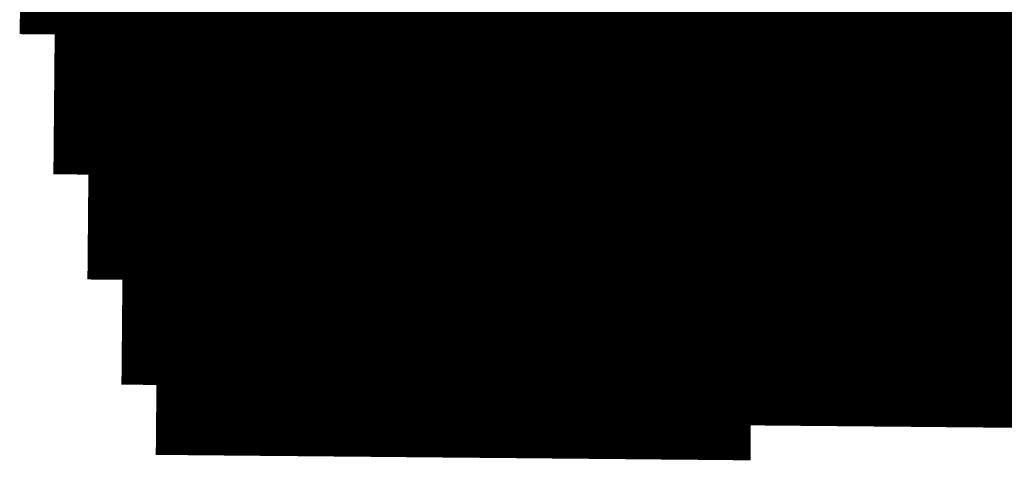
# Model space of a CAD drawing. Extents: x 63 to 129, y -4 to 99.
# Tile 40 of 69: x 79.304 to 80.019, y 8.555 to 8.875. Entities that reach past the tile are written whole.
import ezdxf

# ---------------------------------------------------------------- set-up
doc = ezdxf.new("R2010")
doc.units = 0
doc.layers.get('0').update_dxf_attribs({"linetype": 'CONTINUOUS'})
doc.layers.add('2D_LINE_29', color=112, linetype='CONTINUOUS')

# ---------------------------------------------------------------- blocks, each defined once
blk = doc.blocks.new('DRAWING_570')
at = {"layer": '2D_LINE_29', "const_width": 0.0254}
blk.add_lwpolyline([(0.0254, 0.00023), (0.0508, 0.00047), (0.05056, 0.02587), (0.07596, 0.0261), (0.10136, 0.02633), (0.10113, 0.05173)], dxfattribs=at)
blk = doc.blocks.new('DRAWING_572')
at = {"layer": '2D_LINE_29', "const_width": 0.0254}
blk.add_lwpolyline([(0.0254, 0.00023), (0.0508, 0.00047), (0.05057, 0.02586), (0.07596, 0.0261), (0.10136, 0.02633), (0.10113, 0.05173), (0.12653, 0.05196), (0.15193, 0.0522), (0.15169, 0.07759)], dxfattribs=at)
blk = doc.blocks.new('DRAWING_577')
at = {"layer": '2D_LINE_29', "const_width": 0.0254}
for points in [[(0.0508, 0.00047), (0.0762, 0.0007), (0.07596, 0.0261), (0.10136, 0.02633), (0.12676, 0.02656), (0.12653, 0.05196), (0.15193, 0.0522), (0.17733, 0.05243), (0.17709, 0.07783), (0.20249, 0.07806), (0.22789, 0.07829), (0.25329, 0.07853), (0.25306, 0.10393), (0.27846, 0.10416), (0.30386, 0.10439), (0.30362, 0.12979)], [(0.40522, 0.13072), (0.40545, 0.10532), (0.43085, 0.10556), (0.43108, 0.08016), (0.45648, 0.08039), (0.48188, 0.08062), (0.50728, 0.08086), (0.50705, 0.10626), (0.53245, 0.10649), (0.55784, 0.10672), (0.55761, 0.13212)]]:
    blk.add_lwpolyline(points, dxfattribs=at)
blk = doc.blocks.new('DRAWING_582')
at = {"layer": '2D_LINE_29', "const_width": 0.0254}
blk.add_lwpolyline([(0.0508, 0.00047), (0.0762, 0.0007), (0.07596, 0.0261), (0.10136, 0.02633), (0.12676, 0.02656), (0.12653, 0.05196), (0.15193, 0.0522), (0.17733, 0.05243), (0.17709, 0.07783), (0.20249, 0.07806), (0.22789, 0.07829), (0.25329, 0.07853), (0.25306, 0.10393), (0.27846, 0.10416), (0.30385, 0.10439), (0.30362, 0.12979), (0.32902, 0.13002), (0.35442, 0.13026), (0.37982, 0.13049), (0.40522, 0.13072), (0.40545, 0.10532), (0.43085, 0.10556), (0.43108, 0.08016), (0.45648, 0.08039), (0.48188, 0.08062), (0.50728, 0.08086), (0.50705, 0.10626), (0.53245, 0.10649), (0.55784, 0.10672), (0.55761, 0.13212), (0.58301, 0.13235), (0.60841, 0.13259), (0.60818, 0.15799)], dxfattribs=at)
blk = doc.blocks.new('DRAWING_586')
at = {"layer": '2D_LINE_29', "const_width": 0.0254}
blk.add_lwpolyline([(0.07596, 0.0261), (0.10136, 0.02633), (0.10113, 0.05173), (0.12653, 0.05196), (0.15193, 0.0522), (0.15169, 0.07759), (0.17709, 0.07783), (0.20249, 0.07806), (0.20226, 0.10346), (0.22766, 0.10369), (0.25306, 0.10393), (0.27846, 0.10416), (0.27822, 0.12956), (0.30362, 0.12979), (0.32902, 0.13002), (0.32879, 0.15542), (0.35419, 0.15566), (0.37959, 0.15589), (0.40498, 0.15612), (0.43038, 0.15635), (0.43062, 0.13096), (0.45602, 0.13119), (0.45625, 0.10579), (0.48165, 0.10602), (0.50705, 0.10626), (0.53245, 0.10649), (0.53221, 0.13189), (0.55761, 0.13212), (0.58301, 0.13235), (0.58278, 0.15775), (0.60818, 0.15799), (0.63358, 0.15822), (0.63334, 0.18362), (0.65874, 0.18385), (0.68414, 0.18408), (0.70954, 0.18432), (0.73494, 0.18455), (0.7347, 0.20995)], dxfattribs=at)
blk = doc.blocks.new('DRAWING_591')
at = {"layer": '2D_LINE_29', "const_width": 0.0254}
blk.add_lwpolyline([(0.07596, 0.0261), (0.10136, 0.02633), (0.10113, 0.05173), (0.12653, 0.05196), (0.15193, 0.0522), (0.15169, 0.07759), (0.17709, 0.07783), (0.20249, 0.07806), (0.20226, 0.10346), (0.22766, 0.10369), (0.25306, 0.10393), (0.27846, 0.10416), (0.27822, 0.12956), (0.30362, 0.12979), (0.32902, 0.13002), (0.32879, 0.15542), (0.35419, 0.15566), (0.37959, 0.15589), (0.40498, 0.15612), (0.43038, 0.15635), (0.43062, 0.13096), (0.45602, 0.13119), (0.45625, 0.10579), (0.48165, 0.10602), (0.50705, 0.10626), (0.53245, 0.10649), (0.53221, 0.13189), (0.55761, 0.13212), (0.58301, 0.13235), (0.58278, 0.15775), (0.60818, 0.15799), (0.63358, 0.15822), (0.63334, 0.18362), (0.65874, 0.18385), (0.68414, 0.18408), (0.70954, 0.18432), (0.73494, 0.18455), (0.76034, 0.18478), (0.78574, 0.18502)], dxfattribs=at)
blk = doc.blocks.new('DRAWING_601')
at = {"layer": '2D_LINE_29', "const_width": 0.0254}
blk.add_lwpolyline([(0.10136, 0.02633), (0.12676, 0.02656), (0.12653, 0.05196), (0.15193, 0.0522), (0.17733, 0.05243), (0.17709, 0.07783), (0.20249, 0.07806), (0.22789, 0.07829), (0.22766, 0.10369), (0.25306, 0.10393), (0.27846, 0.10416), (0.30386, 0.10439), (0.30362, 0.12979), (0.32902, 0.13002), (0.35442, 0.13026), (0.35419, 0.15566), (0.37959, 0.15589), (0.40499, 0.15612), (0.43038, 0.15636), (0.45578, 0.15659), (0.45602, 0.13119), (0.48141, 0.13142), (0.48165, 0.10602), (0.50705, 0.10626), (0.53245, 0.10649), (0.55784, 0.10672), (0.55761, 0.13212), (0.58301, 0.13235), (0.60841, 0.13259), (0.60818, 0.15799), (0.63358, 0.15822), (0.65897, 0.15845), (0.65874, 0.18385), (0.68414, 0.18408), (0.70954, 0.18432), (0.73494, 0.18455), (0.76034, 0.18478), (0.78574, 0.18502), (0.81113, 0.18525)], dxfattribs=at)
blk = doc.blocks.new('DRAWING_603')
at = {"layer": '2D_LINE_29', "const_width": 0.0254}
blk.add_lwpolyline([(-2.48047, -0.9626), (-2.48024, -0.988), (-2.50564, -0.98823)], dxfattribs=at)
blk = doc.blocks.new('SMOOTH_0$0254')
at = {"const_width": 0.0127}
blk.add_lwpolyline([(-0.00635, 0, 1), (0.00635, 0, 1)], format="xyb", close=True, dxfattribs=at)
blk = doc.blocks.new('DRAWING_609')
at = {"layer": '2D_LINE_29', "const_width": 0.0254}
blk.add_lwpolyline([(0, 0), (-0.00023, 0.0254), (0.02517, 0.02563), (0.05056, 0.02587), (0.05033, 0.05126), (0.07573, 0.0515), (0.10113, 0.05173), (0.12653, 0.05196), (0.15193, 0.0522), (0.15216, 0.0268), (0.17756, 0.02703), (0.17779, 0.00163), (0.20319, 0.00186), (0.22859, 0.0021), (0.25399, 0.00233), (0.25376, 0.02773), (0.27916, 0.02796), (0.30455, 0.0282), (0.30432, 0.05359), (0.32972, 0.05383), (0.35512, 0.05406), (0.35489, 0.07946), (0.38028, 0.07969), (0.40568, 0.07993), (0.43108, 0.08016), (0.45648, 0.08039)], dxfattribs=at)
at = {"layer": '2D_LINE_29'}
for p in [(-0.00023, 0.0254), (0.02517, 0.02563), (0, 0)]:
    blk.add_blockref('SMOOTH_0$0254', p, dxfattribs=at)
blk = doc.blocks.new('DRAWING_610')
at = {"layer": '2D_LINE_29', "const_width": 0.0254}
blk.add_lwpolyline([(0, 0), (-0.00023, 0.0254), (-0.00047, 0.0508), (-0.0007, 0.0762), (-0.00093, 0.1016), (-0.00116, 0.12699), (-0.0014, 0.15239), (-0.00163, 0.17779), (-0.00186, 0.20319), (-0.0021, 0.22859), (-0.00233, 0.25399), (-0.00256, 0.27939), (-0.0028, 0.30479)], dxfattribs=at)
at = {"layer": '2D_LINE_29'}
for p in [(-0.00023, 0.0254), (0, 0)]:
    blk.add_blockref('SMOOTH_0$0254', p, dxfattribs=at)
blk = doc.blocks.new('DRAWING_611')
at = {"layer": '2D_LINE_29', "const_width": 0.0254}
blk.add_lwpolyline([(0, 0), (-0.00023, 0.0254), (-0.00047, 0.0508), (-0.0007, 0.0762), (-0.00093, 0.1016), (-0.00117, 0.12699), (-0.0014, 0.15239), (-0.00163, 0.17779), (-0.00186, 0.20319), (-0.0021, 0.22859), (-0.00233, 0.25399), (-0.00256, 0.27939), (-0.0028, 0.30479)], dxfattribs=at)
at = {"layer": '2D_LINE_29'}
for p in [(-0.00023, 0.0254), (0, 0)]:
    blk.add_blockref('SMOOTH_0$0254', p, dxfattribs=at)
blk = doc.blocks.new('DRAWING_612')
at = {"layer": '2D_LINE_29', "const_width": 0.0254}
blk.add_lwpolyline([(0, 0), (-0.00023, 0.0254), (0.02517, 0.02563), (0.05056, 0.02586), (0.07596, 0.0261), (0.07573, 0.0515), (0.10113, 0.05173), (0.12653, 0.05196), (0.1263, 0.07736), (0.15169, 0.07759), (0.17709, 0.07783), (0.20249, 0.07806), (0.22789, 0.07829), (0.22812, 0.05289), (0.25352, 0.05313), (0.25376, 0.02773), (0.27915, 0.02796), (0.30455, 0.02819), (0.32995, 0.02843), (0.32972, 0.05383), (0.35512, 0.05406), (0.38052, 0.05429), (0.38028, 0.07969), (0.40568, 0.07992), (0.43108, 0.08016), (0.43085, 0.10556), (0.45625, 0.10579), (0.48165, 0.10602), (0.50705, 0.10626), (0.53245, 0.10649), (0.55784, 0.10672), (0.55761, 0.13212), (0.55738, 0.15752), (0.55715, 0.18292), (0.55691, 0.20832), (0.55668, 0.23372), (0.55645, 0.25912), (0.55621, 0.28451), (0.55598, 0.30991)], dxfattribs=at)
at = {"layer": '2D_LINE_29'}
for p in [(-0.00023, 0.0254), (0.02517, 0.02563), (0, 0)]:
    blk.add_blockref('SMOOTH_0$0254', p, dxfattribs=at)
blk = doc.blocks.new('DRAWING_613')
at = {"layer": '2D_LINE_29', "const_width": 0.0254}
blk.add_lwpolyline([(0, 0), (-0.00023, 0.0254), (-0.00047, 0.0508), (-0.0007, 0.0762), (-0.00093, 0.1016), (-0.00116, 0.12699), (-0.0014, 0.15239), (-0.00163, 0.17779), (-0.00186, 0.20319), (-0.0021, 0.22859), (-0.00233, 0.25399), (-0.00256, 0.27939), (-0.0028, 0.30479)], dxfattribs=at)
at = {"layer": '2D_LINE_29'}
for p in [(-0.00023, 0.0254), (0, 0)]:
    blk.add_blockref('SMOOTH_0$0254', p, dxfattribs=at)
blk = doc.blocks.new('DRAWING_614')
at = {"layer": '2D_LINE_29', "const_width": 0.0254}
blk.add_lwpolyline([(0, 0), (-0.00023, 0.0254), (0.02517, 0.02563), (0.05056, 0.02586), (0.05033, 0.05126), (0.07573, 0.0515), (0.10113, 0.05173), (0.12653, 0.05196), (0.1263, 0.07736), (0.15169, 0.07759), (0.17709, 0.07783), (0.17686, 0.10323), (0.20226, 0.10346), (0.22766, 0.10369), (0.25306, 0.10393), (0.27846, 0.10416), (0.27869, 0.07876), (0.30409, 0.07899), (0.30432, 0.05359), (0.32972, 0.05383), (0.35512, 0.05406), (0.38052, 0.05429), (0.38028, 0.07969), (0.40568, 0.07992), (0.43108, 0.08016), (0.43085, 0.10556), (0.45625, 0.10579), (0.48165, 0.10602), (0.48141, 0.13142), (0.50681, 0.13165), (0.53221, 0.13189), (0.55761, 0.13212), (0.58301, 0.13235), (0.60841, 0.13259)], dxfattribs=at)
at = {"layer": '2D_LINE_29'}
for p in [(-0.00023, 0.0254), (0.02517, 0.02563), (0, 0)]:
    blk.add_blockref('SMOOTH_0$0254', p, dxfattribs=at)
blk = doc.blocks.new('DRAWING_615')
at = {"layer": '2D_LINE_29', "const_width": 0.0254}
blk.add_lwpolyline([(0, 0), (-0.00023, 0.0254), (-0.00047, 0.0508), (-0.0007, 0.0762), (-0.00093, 0.1016), (-0.00116, 0.12699), (-0.0014, 0.15239), (-0.00163, 0.17779), (-0.00186, 0.20319), (-0.0021, 0.22859), (-0.00233, 0.25399), (-0.00256, 0.27939), (-0.0028, 0.30479)], dxfattribs=at)
at = {"layer": '2D_LINE_29'}
for p in [(-0.00023, 0.0254), (0, 0)]:
    blk.add_blockref('SMOOTH_0$0254', p, dxfattribs=at)
blk = doc.blocks.new('DRAWING_616')
at = {"layer": '2D_LINE_29', "const_width": 0.0254}
blk.add_lwpolyline([(0, 0), (-0.00023, 0.0254), (0.02517, 0.02563), (0.05056, 0.02587), (0.05033, 0.05126), (0.07573, 0.0515), (0.10113, 0.05173), (0.1009, 0.07713), (0.1263, 0.07736), (0.15169, 0.0776), (0.17709, 0.07783), (0.17686, 0.10323), (0.20226, 0.10346), (0.22766, 0.10369), (0.22743, 0.12909), (0.25282, 0.12933), (0.27822, 0.12956), (0.30362, 0.12979), (0.32902, 0.13002), (0.32925, 0.10463), (0.35465, 0.10486), (0.35489, 0.07946), (0.38028, 0.07969), (0.40568, 0.07993), (0.43108, 0.08016), (0.43085, 0.10556), (0.45625, 0.10579), (0.48165, 0.10602), (0.48141, 0.13142), (0.50681, 0.13166), (0.53221, 0.13189), (0.53198, 0.15729), (0.55738, 0.15752), (0.58278, 0.15775), (0.60818, 0.15799), (0.63358, 0.15822), (0.65897, 0.15845)], dxfattribs=at)
at = {"layer": '2D_LINE_29'}
for p in [(-0.00023, 0.0254), (0.02517, 0.02563), (0, 0)]:
    blk.add_blockref('SMOOTH_0$0254', p, dxfattribs=at)
blk = doc.blocks.new('DRAWING_619')
at = {"layer": '2D_LINE_29', "const_width": 0.0254}
blk.add_lwpolyline([(0.05056, 0.02586), (0.07596, 0.0261), (0.07573, 0.0515), (0.10113, 0.05173), (0.12653, 0.05196), (0.1263, 0.07736), (0.15169, 0.07759), (0.17709, 0.07783), (0.17686, 0.10323), (0.20226, 0.10346), (0.22766, 0.10369), (0.25306, 0.10393), (0.25282, 0.12932), (0.27822, 0.12956), (0.30362, 0.12979), (0.30339, 0.15519), (0.32879, 0.15542), (0.35419, 0.15566), (0.37959, 0.15589), (0.40498, 0.15612), (0.40522, 0.13072), (0.43062, 0.13096), (0.43085, 0.10556), (0.45625, 0.10579), (0.48165, 0.10602), (0.50705, 0.10626), (0.50681, 0.13166), (0.53221, 0.13189), (0.55761, 0.13212), (0.55738, 0.15752), (0.58278, 0.15775), (0.60818, 0.15799), (0.60794, 0.18338), (0.63334, 0.18362), (0.65874, 0.18385), (0.68414, 0.18408), (0.70954, 0.18432), (0.73494, 0.18455), (0.76034, 0.18478), (0.7601, 0.21018), (0.75987, 0.23558), (0.75964, 0.26098), (0.7594, 0.28638), (0.7848, 0.28661), (0.78457, 0.31201)], dxfattribs=at)
blk = doc.blocks.new('DRAWING_620')
at = {"layer": '2D_LINE_29', "const_width": 0.0254}
blk.add_lwpolyline([(0.0755, 0.0769), (0.1009, 0.07713), (0.10066, 0.10253), (0.12606, 0.10276), (0.15146, 0.10299), (0.15123, 0.12839), (0.17663, 0.12863), (0.20203, 0.12886), (0.20179, 0.15426), (0.22719, 0.15449), (0.25259, 0.15472), (0.27799, 0.15496), (0.27776, 0.18036), (0.30316, 0.18059), (0.32856, 0.18082), (0.32832, 0.20622), (0.35372, 0.20645), (0.37912, 0.20669), (0.40452, 0.20692), (0.42992, 0.20715), (0.43015, 0.18175), (0.45555, 0.18199), (0.45578, 0.15659), (0.48118, 0.15682), (0.50658, 0.15705), (0.53198, 0.15729), (0.53175, 0.18269), (0.55715, 0.18292), (0.58254, 0.18315), (0.58231, 0.20855), (0.60771, 0.20878), (0.63311, 0.20902), (0.63288, 0.23442), (0.65828, 0.23465), (0.68367, 0.23488), (0.70907, 0.23512), (0.73447, 0.23535), (0.75987, 0.23558), (0.78527, 0.23581)], dxfattribs=at)
blk = doc.blocks.new('DRAWING_635')
at = {"layer": '2D_LINE_29', "const_width": 0.0254}
blk.add_lwpolyline([(0, 0), (-0.00023, 0.0254), (-0.00047, 0.0508), (-0.0007, 0.0762), (-0.00093, 0.1016), (-0.00117, 0.12699), (-0.0014, 0.15239), (-0.00163, 0.17779), (-0.00186, 0.20319), (-0.0021, 0.22859), (-0.00233, 0.25399), (-0.00256, 0.27939), (-0.0028, 0.30479), (-0.00303, 0.33019)], dxfattribs=at)
at = {"layer": '2D_LINE_29'}
for p in [(-0.00023, 0.0254), (0, 0)]:
    blk.add_blockref('SMOOTH_0$0254', p, dxfattribs=at)
blk = doc.blocks.new('DRAWING_636')
at = {"layer": '2D_LINE_29', "const_width": 0.0254}
blk.add_lwpolyline([(0, 0), (-0.00023, 0.0254), (-0.00047, 0.0508), (-0.0007, 0.0762), (-0.00093, 0.1016), (-0.00116, 0.12699), (-0.0014, 0.15239), (-0.00163, 0.17779), (-0.00186, 0.20319), (-0.0021, 0.22859), (-0.00233, 0.25399), (-0.00256, 0.27939), (-0.0028, 0.30479), (-0.00303, 0.33019)], dxfattribs=at)
at = {"layer": '2D_LINE_29'}
for p in [(-0.00023, 0.0254), (0, 0)]:
    blk.add_blockref('SMOOTH_0$0254', p, dxfattribs=at)
blk = doc.blocks.new('DRAWING_637')
at = {"layer": '2D_LINE_29', "const_width": 0.0254}
blk.add_lwpolyline([(0, 0), (0.0254, 0.00023), (0.0508, 0.00047), (0.0762, 0.0007), (0.07596, 0.0261), (0.07573, 0.0515), (0.0755, 0.0769), (0.07526, 0.10229), (0.07503, 0.12769), (0.0748, 0.15309), (0.07457, 0.17849), (0.07433, 0.20389), (0.0741, 0.22929), (0.07387, 0.25469), (0.07363, 0.28009), (0.0734, 0.30549), (0.07317, 0.33089)], dxfattribs=at)
at = {"layer": '2D_LINE_29'}
for p in [(0, 0), (0.0254, 0.00023)]:
    blk.add_blockref('SMOOTH_0$0254', p, dxfattribs=at)
blk = doc.blocks.new('DRAWING_638')
at = {"layer": '2D_LINE_29', "const_width": 0.0254}
blk.add_lwpolyline([(0, 0), (-0.00023, 0.0254), (-0.00047, 0.0508), (-0.0007, 0.0762), (-0.00093, 0.1016), (-0.00116, 0.12699), (-0.0014, 0.15239), (-0.00163, 0.17779), (-0.00186, 0.20319), (-0.0021, 0.22859), (-0.00233, 0.25399), (-0.00256, 0.27939), (-0.0028, 0.30479), (-0.00303, 0.33019)], dxfattribs=at)
at = {"layer": '2D_LINE_29'}
for p in [(-0.00023, 0.0254), (0, 0)]:
    blk.add_blockref('SMOOTH_0$0254', p, dxfattribs=at)
blk = doc.blocks.new('DRAWING_639')
at = {"layer": '2D_LINE_29', "const_width": 0.0254}
blk.add_lwpolyline([(0, 0), (0.0254, 0.00023), (0.0508, 0.00047), (0.05056, 0.02587), (0.05033, 0.05126), (0.07573, 0.0515), (0.10113, 0.05173), (0.12653, 0.05196), (0.15193, 0.0522), (0.15169, 0.0776), (0.15146, 0.10299), (0.15123, 0.12839), (0.151, 0.15379), (0.15076, 0.17919), (0.15053, 0.20459), (0.1503, 0.22999), (0.15006, 0.25539), (0.14983, 0.28079), (0.1496, 0.30619), (0.175, 0.30642), (0.2004, 0.30665), (0.20016, 0.33205)], dxfattribs=at)
at = {"layer": '2D_LINE_29'}
for p in [(0, 0), (0.0254, 0.00023)]:
    blk.add_blockref('SMOOTH_0$0254', p, dxfattribs=at)
blk = doc.blocks.new('DRAWING_640')
at = {"layer": '2D_LINE_29', "const_width": 0.0254}
blk.add_lwpolyline([(0, 0), (-0.00023, 0.0254), (-0.00047, 0.0508), (-0.0007, 0.0762), (-0.00093, 0.1016), (-0.00117, 0.12699), (-0.0014, 0.15239), (-0.00163, 0.17779), (-0.00186, 0.20319), (-0.0021, 0.22859), (-0.00233, 0.25399), (-0.00256, 0.27939), (-0.0028, 0.30479), (-0.00303, 0.33019)], dxfattribs=at)
at = {"layer": '2D_LINE_29'}
for p in [(-0.00023, 0.0254), (0, 0)]:
    blk.add_blockref('SMOOTH_0$0254', p, dxfattribs=at)
blk = doc.blocks.new('DRAWING_641')
at = {"layer": '2D_LINE_29', "const_width": 0.0254}
blk.add_lwpolyline([(0, 0), (-0.00023, 0.0254), (0.02517, 0.02563), (0.05057, 0.02587), (0.05033, 0.05126), (0.07573, 0.0515), (0.10113, 0.05173), (0.1009, 0.07713), (0.1263, 0.07736), (0.15169, 0.0776), (0.17709, 0.07783), (0.20249, 0.07806)], dxfattribs=at)
at = {"layer": '2D_LINE_29'}
for p in [(-0.00023, 0.0254), (0.02517, 0.02563), (0, 0)]:
    blk.add_blockref('SMOOTH_0$0254', p, dxfattribs=at)
blk = doc.blocks.new('DRAWING_642')
at = {"layer": '2D_LINE_29', "const_width": 0.0254}
blk.add_lwpolyline([(0, 0), (-0.00023, 0.0254), (-0.00047, 0.0508), (-0.0007, 0.0762), (-0.00093, 0.1016), (-0.00117, 0.12699), (-0.0014, 0.15239), (-0.00163, 0.17779), (-0.00186, 0.20319), (-0.0021, 0.22859), (-0.00233, 0.25399), (-0.00256, 0.27939), (-0.0028, 0.30479), (-0.00303, 0.33019)], dxfattribs=at)
at = {"layer": '2D_LINE_29'}
for p in [(-0.00023, 0.0254), (0, 0)]:
    blk.add_blockref('SMOOTH_0$0254', p, dxfattribs=at)
blk = doc.blocks.new('DRAWING_643')
at = {"layer": '2D_LINE_29', "const_width": 0.0254}
blk.add_lwpolyline([(0, 0), (-0.00023, 0.0254), (-0.00047, 0.0508), (-0.0007, 0.0762), (-0.00093, 0.1016), (-0.00116, 0.12699), (-0.0014, 0.15239), (-0.00163, 0.17779), (-0.00186, 0.20319), (-0.0021, 0.22859), (-0.00233, 0.25399), (-0.00256, 0.27939), (-0.0028, 0.30479), (-0.00303, 0.33019)], dxfattribs=at)
at = {"layer": '2D_LINE_29'}
for p in [(-0.00023, 0.0254), (0, 0)]:
    blk.add_blockref('SMOOTH_0$0254', p, dxfattribs=at)
blk = doc.blocks.new('DRAWING_644')
at = {"layer": '2D_LINE_29', "const_width": 0.0254}
for points in [[(0, 0), (-0.00023, 0.0254), (-0.02563, 0.02517), (-0.02586, 0.05056), (-0.05126, 0.05033), (-0.07666, 0.0501), (-0.10206, 0.04987), (-0.12746, 0.04963), (-0.12723, 0.02423), (-0.15263, 0.024), (-0.17803, 0.02377), (-0.20342, 0.02353), (-0.22882, 0.0233), (-0.25422, 0.02307), (-0.27962, 0.02284), (-0.30502, 0.0226), (-0.33042, 0.02237), (-0.35582, 0.02214), (-0.38122, 0.0219)], [(-0.38308, 0.22509), (-0.35768, 0.22533), (-0.35792, 0.25073), (-0.33252, 0.25096), (-0.30712, 0.25119), (-0.30735, 0.27659), (-0.28195, 0.27682), (-0.25655, 0.27706), (-0.25679, 0.30246), (-0.23139, 0.30269), (-0.20599, 0.30292), (-0.18059, 0.30316), (-0.18082, 0.32855)], [(-0.00303, 0.33019), (-0.0028, 0.30479), (0.0226, 0.30502), (0.048, 0.30525), (0.0734, 0.30549), (0.07317, 0.33088)]]:
    blk.add_lwpolyline(points, dxfattribs=at)
at = {"layer": '2D_LINE_29'}
for p in [(-0.05126, 0.05033), (-0.02586, 0.05056), (-0.02563, 0.02517), (-0.00023, 0.0254), (0, 0)]:
    blk.add_blockref('SMOOTH_0$0254', p, dxfattribs=at)
blk = doc.blocks.new('DRAWING_645')
at = {"layer": '2D_LINE_29', "const_width": 0.0254}
blk.add_lwpolyline([(0, 0), (-0.00023, 0.0254), (-0.02563, 0.02517), (-0.05103, 0.02493), (-0.07643, 0.0247), (-0.10183, 0.02447), (-0.1016, -0.00093), (-0.12699, -0.00117), (-0.12723, 0.02423), (-0.12746, 0.04963), (-0.12769, 0.07503), (-0.12793, 0.10043), (-0.12816, 0.12583), (-0.12839, 0.15123), (-0.12863, 0.17663), (-0.12886, 0.20203), (-0.12909, 0.22743), (-0.12933, 0.25282), (-0.12956, 0.27822), (-0.12979, 0.30362), (-0.13002, 0.32902)], dxfattribs=at)
at = {"layer": '2D_LINE_29'}
for p in [(-0.02563, 0.02517), (-0.00023, 0.0254), (0, 0)]:
    blk.add_blockref('SMOOTH_0$0254', p, dxfattribs=at)
blk = doc.blocks.new('DRAWING_646')
at = {"layer": '2D_LINE_29', "const_width": 0.0254}
blk.add_lwpolyline([(0, 0), (-0.00023, 0.0254), (-0.00047, 0.0508), (-0.0007, 0.0762), (-0.00093, 0.1016), (-0.00116, 0.12699), (-0.0014, 0.15239), (-0.00163, 0.17779), (-0.00186, 0.20319), (-0.0021, 0.22859), (-0.00233, 0.25399), (-0.00256, 0.27939), (-0.0028, 0.30479), (-0.00303, 0.33019)], dxfattribs=at)
at = {"layer": '2D_LINE_29'}
for p in [(-0.00023, 0.0254), (0, 0)]:
    blk.add_blockref('SMOOTH_0$0254', p, dxfattribs=at)
blk = doc.blocks.new('DRAWING_647')
at = {"layer": '2D_LINE_29', "const_width": 0.0254}
blk.add_lwpolyline([(0, 0), (-0.00023, 0.0254), (-0.00047, 0.0508), (-0.0007, 0.0762), (-0.00093, 0.1016), (-0.00117, 0.12699), (-0.0014, 0.15239), (-0.00163, 0.17779), (-0.00186, 0.20319), (-0.0021, 0.22859), (-0.00233, 0.25399), (-0.00256, 0.27939), (-0.0028, 0.30479), (-0.00303, 0.33019)], dxfattribs=at)
at = {"layer": '2D_LINE_29'}
for p in [(-0.00023, 0.0254), (0, 0)]:
    blk.add_blockref('SMOOTH_0$0254', p, dxfattribs=at)
blk = doc.blocks.new('DRAWING_648')
at = {"layer": '2D_LINE_29', "const_width": 0.0254}
blk.add_lwpolyline([(0, 0), (-0.00023, 0.0254), (-0.00047, 0.0508), (-0.0007, 0.0762), (-0.00093, 0.1016), (-0.00116, 0.12699), (-0.0014, 0.15239), (-0.00163, 0.17779), (-0.00186, 0.20319), (-0.0021, 0.22859), (-0.00233, 0.25399), (-0.00256, 0.27939), (-0.0028, 0.30479), (-0.00303, 0.33019)], dxfattribs=at)
at = {"layer": '2D_LINE_29'}
for p in [(-0.00023, 0.0254), (0, 0)]:
    blk.add_blockref('SMOOTH_0$0254', p, dxfattribs=at)
blk = doc.blocks.new('DRAWING_649')
at = {"layer": '2D_LINE_29', "const_width": 0.0254}
blk.add_lwpolyline([(0, 0), (0.0254, 0.00023), (0.0508, 0.00047), (0.0762, 0.0007), (0.1016, 0.00093), (0.12699, 0.00117), (0.15239, 0.0014), (0.17779, 0.00163), (0.20319, 0.00186), (0.22859, 0.0021), (0.25399, 0.00233), (0.25376, 0.02773), (0.27916, 0.02796), (0.30455, 0.0282), (0.32995, 0.02843), (0.35535, 0.02866), (0.38075, 0.02889)], dxfattribs=at)
at = {"layer": '2D_LINE_29'}
for p in [(0, 0), (0.0254, 0.00023)]:
    blk.add_blockref('SMOOTH_0$0254', p, dxfattribs=at)

msp = doc.modelspace()

# ---------------------------------------------------------------- block references
at = {"xscale": -1}
for name, p in [('DRAWING_645', (79.69515, 8.56884)), ('DRAWING_647', (79.74594, 8.56837)), ('DRAWING_635', (79.44116, 8.57117)), ('DRAWING_639', (79.54275, 8.57024)), ('DRAWING_619', (80.10176, 8.59051)), ('DRAWING_646', (79.72054, 8.5686)), ('DRAWING_612', (79.92397, 8.59214)), ('DRAWING_648', (79.77134, 8.56814)), ('DRAWING_637', (79.49195, 8.5707)), ('DRAWING_636', (79.46656, 8.57093)), ('DRAWING_638', (79.51735, 8.57047)), ('DRAWING_640', (79.56815, 8.57)), ('DRAWING_642', (79.61895, 8.56954)), ('DRAWING_643', (79.64435, 8.5693)), ('DRAWING_603', (77.54789, 9.85859)), ('DRAWING_610', (79.87317, 8.59261)), ('DRAWING_611', (79.89857, 8.59237)), ('DRAWING_615', (80.00017, 8.59144)), ('DRAWING_613', (79.94937, 8.59191)), ('DRAWING_570', (80.07869, 8.84473)), ('DRAWING_572', (80.07846, 8.81933)), ('DRAWING_644', (79.66975, 8.56907)), ('DRAWING_577', (80.10339, 8.7683)), ('DRAWING_582', (80.10316, 8.7429)), ('DRAWING_586', (80.12809, 8.69187)), ('DRAWING_591', (80.12786, 8.66647)), ('DRAWING_620', (80.12716, 8.59027)), ('DRAWING_601', (80.15279, 8.61544)), ('DRAWING_616', (80.02556, 8.59121)), ('DRAWING_614', (79.97477, 8.59167)), ('DRAWING_609', (79.84777, 8.59284)), ('DRAWING_641', (79.59355, 8.56977)), ('DRAWING_649', (79.79674, 8.56791))]:
    msp.add_blockref(name, p, dxfattribs=at)

doc.saveas('drawing.dxf')
